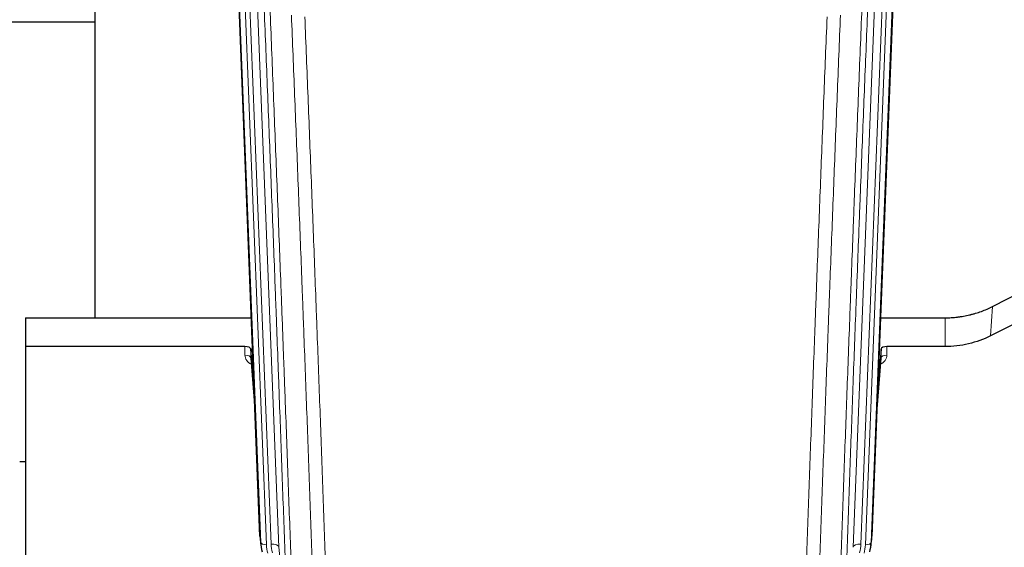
# Model space of a CAD drawing. Header units: inches. Extents: x 0 to 23760, y -13 to 16800.
# Tile 30 of 256: x 4099 to 4605, y 6125 to 6396. Entities that reach past the tile are written whole.
import ezdxf

# ---------------------------------------------------------------- set-up
doc = ezdxf.new("R2010")
doc.units = ezdxf.units.IN
doc.layers.add('1', color=7, linetype='Continuous', true_color=0xffffff)

msp = doc.modelspace()

# ---------------------------------------------------------------- linework, layer by layer
at = {"layer": '1', "color": 2, "linetype": 'Continuous', "lineweight": 25}
for p, q in [((4137.174, 6469.515), (4137.174, 6242.715)), ((4550.036, 6463.622), (4536.918, 6130.421)), ((4222.109, 6130.421), (4209.536, 6449.784)), ((4137.183, 6394.75), (4065.175, 6394.75)), ((4598.949, 6248.516), (4614.628, 6256.544)), ((4101.514, 6242.708), (4217.688, 6242.708)), ((4101.514, 6242.708), (4101.514, 6227.898)), ((4541.339, 6242.708), (4574.514, 6242.708)), ((4614.057, 6241.558), (4597.893, 6233.384)), ((4101.514, 6227.898), (4101.514, 6082.43)), ((4214.416, 6227.898), (4101.514, 6227.898)), ((4217.415, 6226.648), (4217.404, 6222.071)), ((4219.238, 6203.366), (4217.415, 6226.648)), ((4541.612, 6226.648), (4539.789, 6203.366)), ((4541.623, 6222.071), (4541.612, 6226.648)), ((4574.514, 6227.898), (4544.611, 6227.898)), ((4217.411, 6221.892), (4219.618, 6193.692)), ((4539.409, 6193.692), (4541.616, 6221.892)), ((4101.588, 6168.625), (4098.541, 6168.625)), ((4222.231, 6128.836), (4222.605, 6125.577)), ((4536.422, 6125.577), (4536.796, 6128.836))]:
    msp.add_line(p, q, dxfattribs=at)
at = {"layer": '1', "color": 110, "linetype": 'Continuous', "lineweight": 13}
for p, q in [((4544.269, 6458.129), (4531.203, 6126.235)), ((4533.55, 6125.942), (4546.661, 6458.964)), ((4549.655, 6460.184), (4536.544, 6127.162)), ((4218.75, 6456.502), (4231.816, 6124.608)), ((4527.211, 6124.608), (4540.277, 6456.502)), ((4222.483, 6127.162), (4209.784, 6449.725)), ((4212.719, 6449.994), (4225.477, 6125.942)), ((4215.006, 6451.818), (4227.824, 6126.235)), ((4597.893, 6233.384), (4598.949, 6248.516)), ((4574.514, 6227.898), (4574.514, 6242.708)), ((4214.406, 6223.482), (4214.416, 6227.898)), ((4544.611, 6227.898), (4544.621, 6223.482)), ((4217.404, 6222.071), (4219.611, 6193.884)), ((4539.416, 6193.884), (4541.623, 6222.071)), ((4222.109, 6130.421), (4222.483, 6127.162)), ((4536.544, 6127.162), (4536.918, 6130.421)), ((4231.816, 6124.608), (4236.193, 6086.428))]:
    msp.add_line(p, q, dxfattribs=at)
at = {"layer": '1', "color": 2, "linetype": 'Continuous', "lineweight": 25}
for centre, major_axis, ratio, start_param, end_param in [((4214.417, 6226.604), (3, 0), 0.4313147, 0.033781, 1.5709509), ((4544.61, 6226.604), (-3, 0), 0.4313147, 4.7122344, 6.2494043), ((4249.13, 6131.264), (-27.037, -0.043), 0.8858289, 0.0334668, 0.0997972), ((4509.897, 6131.264), (27.037, -0.043), 0.8858289, 6.1833881, 6.2497185), ((4249.495, 6128.078), (-27.027, -0.37), 0.8864308, 0.02276, 0.2319114), ((4509.532, 6128.078), (27.027, -0.37), 0.8864308, 6.0512739, 6.2604253)]:
    msp.add_ellipse(centre, major_axis=major_axis, ratio=ratio, start_param=start_param, end_param=end_param, dxfattribs=at)
at = {"layer": '1', "color": 110, "linetype": 'Continuous', "lineweight": 13}
for centre, major_axis, ratio, start_param, end_param in [((4220.409, 6223.482), (-6.003, -0.046), 0.8757409, 6.2743462, 7.3700502), ((4214.406, 6222.028), (-3, 0.007), 0.4848086, 3.1763596, 4.7135294), ((4538.618, 6223.482), (6.003, -0.046), 0.8757409, 5.1963204, 6.2920244), ((4544.621, 6222.028), (-3, -0.007), 0.4848086, 4.7112485, 6.2484184), ((4225.477, 6127.328), (2.998, 0.118), 0.4614673, 3.175787, 4.6942235), ((4249.495, 6126.692), (-24.033, -0.038), 0.8858289, 0.0334668, 0.2426182), ((4227.824, 6124.388), (3.997, 0.157), 0.4614673, 0.0341943, 1.5526308), ((4251.842, 6126.985), (-24.033, -0.038), 0.8858289, 0.0334668, 0.2426182), ((4531.203, 6124.388), (3.997, -0.157), 0.4614673, 1.5889619, 3.1073983), ((4507.185, 6126.985), (24.033, -0.038), 0.8858289, 6.0405671, 6.2497185), ((4509.532, 6126.692), (24.033, -0.038), 0.8858289, 6.0405671, 6.2497185), ((4533.55, 6127.328), (2.998, -0.118), 0.4614673, 4.7305545, 6.248991)]:
    msp.add_ellipse(centre, major_axis=major_axis, ratio=ratio, start_param=start_param, end_param=end_param, dxfattribs=at)
for points, knots in [([(4236.193, 6086.428), (4235.748, 6099.275), (4234.842, 6125.126), (4233.435, 6164.37), (4232.465, 6190.844), (4231.911, 6205.823), (4231.849, 6207.488), (4231.725, 6210.822), (4231.539, 6215.825), (4231.103, 6227.524), (4230.724, 6237.593), (4230.406, 6246.007), (4230.342, 6247.691), (4230.214, 6251.06), (4230.023, 6256.118), (4229.572, 6267.942), (4229.182, 6278.114), (4228.396, 6298.51), (4227.333, 6325.837), (4225.692, 6367.231), (4224.567, 6395.096), (4223.998, 6409.096)], [0, 0, 0, 0, 0.125, 0.25, 0.375, 0.375, 0.390625, 0.390625, 0.40625, 0.4375, 0.5, 0.5, 0.515625, 0.515625, 0.53125, 0.5625, 0.625, 0.625, 0.75, 0.875, 1, 1, 1, 1]), ([(4227.053, 6407.315), (4227.624, 6393.262), (4228.752, 6365.292), (4230.397, 6323.74), (4231.464, 6296.309), (4232.252, 6275.836), (4232.643, 6265.625), (4233.095, 6253.757), (4233.287, 6248.68), (4233.415, 6245.297), (4233.479, 6243.607), (4233.798, 6235.161), (4234.178, 6225.054), (4234.615, 6213.31), (4234.802, 6208.288), (4234.926, 6204.942), (4234.988, 6203.27), (4235.544, 6188.233), (4236.517, 6161.658), (4237.928, 6122.265), (4238.836, 6096.316), (4239.282, 6083.419)], [0, 0, 0, 0, 0.125, 0.25, 0.375, 0.375, 0.4375, 0.46875, 0.484375, 0.484375, 0.5, 0.5, 0.5625, 0.59375, 0.609375, 0.609375, 0.625, 0.625, 0.75, 0.875, 1, 1, 1, 1]), ([(4519.745, 6083.419), (4519.801, 6085.031), (4519.857, 6086.645), (4519.969, 6089.874), (4520.137, 6094.721), (4520.533, 6106.056), (4520.876, 6115.815), (4521.569, 6135.392), (4522.51, 6161.648), (4523.968, 6201.493), (4524.972, 6228.364), (4525.546, 6243.565), (4525.61, 6245.255), (4525.738, 6248.638), (4525.931, 6253.715), (4526.382, 6265.586), (4526.774, 6275.8), (4527.102, 6284.335), (4527.168, 6286.043), (4527.3, 6289.461), (4527.498, 6294.591), (4527.963, 6306.583), (4528.366, 6316.899), (4529.178, 6337.581), (4530.275, 6365.289), (4531.403, 6393.262), (4531.974, 6407.315)], [0, 0, 0, 0, 0.015625, 0.015625, 0.03125, 0.0625, 0.125, 0.125, 0.25, 0.375, 0.5, 0.5, 0.515625, 0.515625, 0.53125, 0.5625, 0.625, 0.625, 0.640625, 0.640625, 0.65625, 0.6875, 0.75, 0.75, 0.875, 1, 1, 1, 1]), ([(4535.029, 6409.096), (4534.46, 6395.096), (4533.335, 6367.228), (4532.241, 6339.625), (4531.432, 6319.021), (4531.03, 6308.744), (4530.566, 6296.797), (4530.368, 6291.686), (4530.237, 6288.281), (4530.171, 6286.579), (4529.843, 6278.077), (4529.453, 6267.901), (4529.003, 6256.076), (4528.811, 6251.018), (4528.683, 6247.648), (4528.62, 6245.964), (4528.047, 6230.82), (4527.046, 6204.052), (4525.591, 6164.358), (4524.185, 6125.124), (4523.279, 6099.275), (4522.834, 6086.428)], [0, 0, 0, 0, 0.125, 0.25, 0.25, 0.3125, 0.34375, 0.359375, 0.359375, 0.375, 0.375, 0.4375, 0.46875, 0.484375, 0.484375, 0.5, 0.5, 0.625, 0.75, 0.875, 1, 1, 1, 1]), ([(4250.279, 6079.851), (4249.841, 6092.548), (4248.949, 6118.093), (4248.027, 6143.94), (4247.324, 6163.438), (4247.088, 6169.956), (4246.612, 6183.031), (4246.372, 6189.586), (4245.645, 6209.311), (4245.153, 6222.531), (4244.529, 6239.145), (4244.404, 6242.472), (4244.152, 6249.134), (4243.773, 6259.139), (4243.39, 6269.181), (4242.618, 6289.314), (4241.575, 6316.288), (4239.965, 6357.14), (4238.863, 6384.635), (4238.305, 6398.448)], [0, 0, 0, 0, 0.125, 0.25, 0.25, 0.3125, 0.3125, 0.375, 0.375, 0.5, 0.5, 0.53125, 0.53125, 0.5625, 0.625, 0.625, 0.75, 0.875, 1, 1, 1, 1]), ([(4245.188, 6397.487), (4245.746, 6383.657), (4246.846, 6356.127), (4248.454, 6315.223), (4249.496, 6288.214), (4250.267, 6268.056), (4250.649, 6258.001), (4251.028, 6247.983), (4251.279, 6241.313), (4251.404, 6237.982), (4252.028, 6221.346), (4252.519, 6208.109), (4253.244, 6188.36), (4253.484, 6181.796), (4253.96, 6168.705), (4254.196, 6162.179), (4254.898, 6142.656), (4255.819, 6116.776), (4256.709, 6091.198), (4257.147, 6078.485)], [0, 0, 0, 0, 0.125, 0.25, 0.375, 0.375, 0.4375, 0.46875, 0.46875, 0.5, 0.5, 0.625, 0.625, 0.6875, 0.6875, 0.75, 0.75, 0.875, 1, 1, 1, 1]), ([(4501.88, 6078.485), (4502.318, 6091.198), (4503.208, 6116.776), (4504.129, 6142.656), (4504.831, 6162.179), (4505.067, 6168.705), (4505.543, 6181.796), (4505.783, 6188.36), (4506.508, 6208.109), (4506.999, 6221.346), (4507.623, 6237.982), (4507.748, 6241.313), (4507.999, 6247.983), (4508.378, 6258.001), (4508.76, 6268.056), (4509.531, 6288.214), (4510.573, 6315.223), (4512.181, 6356.127), (4513.282, 6383.657), (4513.839, 6397.487)], [0, 0, 0, 0, 0.125, 0.25, 0.25, 0.3125, 0.3125, 0.375, 0.375, 0.5, 0.5, 0.53125, 0.53125, 0.5625, 0.625, 0.625, 0.75, 0.875, 1, 1, 1, 1]), ([(4520.722, 6398.448), (4520.164, 6384.635), (4519.062, 6357.14), (4517.452, 6316.288), (4516.409, 6289.314), (4515.637, 6269.181), (4515.254, 6259.139), (4514.875, 6249.134), (4514.623, 6242.472), (4514.498, 6239.145), (4513.874, 6222.531), (4513.382, 6209.311), (4512.656, 6189.586), (4512.415, 6183.031), (4511.939, 6169.956), (4511.703, 6163.438), (4511, 6143.94), (4510.078, 6118.093), (4509.186, 6092.548), (4508.748, 6079.851)], [0, 0, 0, 0, 0.125, 0.25, 0.375, 0.375, 0.4375, 0.46875, 0.46875, 0.5, 0.5, 0.625, 0.625, 0.6875, 0.6875, 0.75, 0.75, 0.875, 1, 1, 1, 1])]:
    msp.add_open_spline(points, degree=3, knots=knots, dxfattribs=at)
at = {"layer": '1', "color": 2, "linetype": 'Continuous', "lineweight": 25}
for points, knots in [([(4574.514, 6242.708), (4575.583, 6242.708), (4577.718, 6242.771), (4579.844, 6242.957), (4581.17, 6243.112), (4581.435, 6243.145), (4581.963, 6243.215), (4582.755, 6243.325), (4583.543, 6243.452), (4585.113, 6243.73), (4586.153, 6243.945), (4587.315, 6244.222), (4587.445, 6244.253), (4587.702, 6244.316), (4588.088, 6244.413), (4588.984, 6244.647), (4589.744, 6244.864), (4591.254, 6245.32), (4593.241, 6245.985), (4595.175, 6246.762), (4597.082, 6247.596), (4598.023, 6248.041), (4598.949, 6248.516)], [0, 0, 0, 0, 0.125, 0.25, 0.25, 0.28125, 0.28125, 0.3125, 0.375, 0.375, 0.5, 0.5, 0.515625, 0.515625, 0.53125, 0.5625, 0.625, 0.625, 0.75, 0.875, 0.875, 1, 1, 1, 1]), ([(4597.893, 6233.384), (4594.36, 6231.598), (4590.558, 6230.219), (4582.675, 6228.369), (4578.594, 6227.898), (4574.514, 6227.898)], [0, 0, 0, 0, 0.5, 0.5, 1, 1, 1, 1])]:
    msp.add_open_spline(points, degree=3, knots=knots, dxfattribs=at)

doc.saveas('drawing.dxf')
